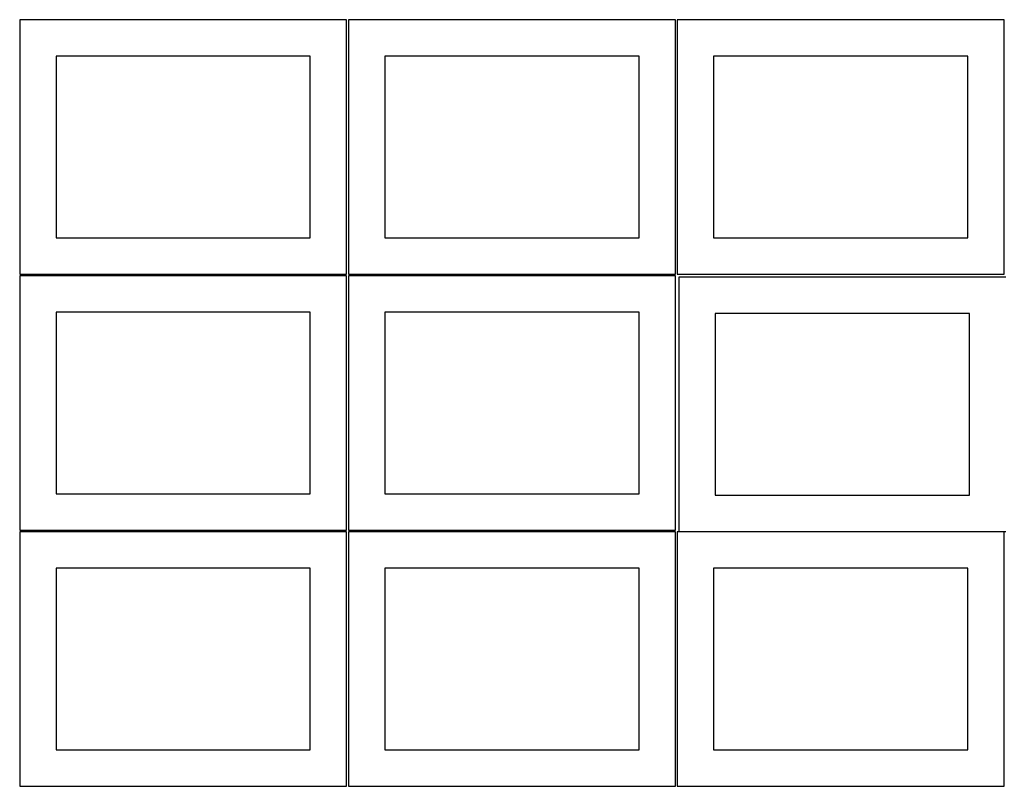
# Model space of a CAD drawing. Header units: millimetres. Extents: x 7 to 1243, y 7 to 2493.
# Tile 8 of 19: x 7 to 820, y 1276 to 1909. Entities that reach past the tile are written whole.
import ezdxf

# ---------------------------------------------------------------- set-up
doc = ezdxf.new("R2010")
doc.units = ezdxf.units.MM
doc.layers.add('CUT', color=7, linetype='CONTINUOUS', true_color=0x000000)

msp = doc.modelspace()

# ---------------------------------------------------------------- linework, layer by layer
at = {"layer": 'CUT'}
for p, q in [((276.520933, 1908.688661), (6.520933, 1908.688661)), ((6.520933, 1908.688661), (6.520933, 1698.688661)), ((276.520933, 1698.688661), (276.520933, 1908.688661)), ((548.041929, 1908.688661), (278.041929, 1908.688661)), ((278.041929, 1908.688661), (278.041929, 1698.688661)), ((548.041929, 1698.688661), (548.041929, 1908.688661)), ((819.562864, 1908.688661), (549.562864, 1908.688661)), ((549.562864, 1908.688661), (549.562864, 1698.688661)), ((819.562864, 1698.688661), (819.562864, 1908.688661)), ((246.520933, 1878.688661), (36.520933, 1878.688661)), ((36.520933, 1878.688661), (36.520933, 1728.688661)), ((246.520933, 1728.688661), (246.520933, 1878.688661)), ((518.041929, 1878.688661), (308.041929, 1878.688661)), ((308.041929, 1878.688661), (308.041929, 1728.688661)), ((518.041929, 1728.688661), (518.041929, 1878.688661)), ((789.562864, 1878.688661), (579.562864, 1878.688661)), ((579.562864, 1878.688661), (579.562864, 1728.688661)), ((789.562864, 1728.688661), (789.562864, 1878.688661)), ((36.520933, 1728.688661), (246.520933, 1728.688661)), ((308.041929, 1728.688661), (518.041929, 1728.688661)), ((579.562864, 1728.688661), (789.562864, 1728.688661)), ((6.520933, 1698.688661), (276.520933, 1698.688661)), ((276.520933, 1697.167665), (6.520933, 1697.167665)), ((6.520933, 1697.167665), (6.520933, 1487.167665)), ((276.520933, 1487.167665), (276.520933, 1697.167665)), ((278.041929, 1698.688661), (548.041929, 1698.688661)), ((548.041929, 1697.167665), (278.041929, 1697.167665)), ((278.041929, 1697.167665), (278.041929, 1487.167665)), ((548.041929, 1487.167665), (548.041929, 1697.167665)), ((549.562864, 1698.688661), (819.562864, 1698.688661)), ((820.821104, 1696.11664), (550.821104, 1696.11664)), ((550.821104, 1696.11664), (550.821104, 1486.11664)), ((246.520933, 1667.167665), (36.520933, 1667.167665)), ((36.520933, 1667.167665), (36.520933, 1517.167665)), ((246.520933, 1517.167665), (246.520933, 1667.167665)), ((518.041929, 1667.167665), (308.041929, 1667.167665)), ((308.041929, 1667.167665), (308.041929, 1517.167665)), ((518.041929, 1517.167665), (518.041929, 1667.167665)), ((790.821104, 1666.11664), (580.821104, 1666.11664)), ((580.821104, 1666.11664), (580.821104, 1516.11664)), ((790.821104, 1516.11664), (790.821104, 1666.11664)), ((36.520933, 1517.167665), (246.520933, 1517.167665)), ((308.041929, 1517.167665), (518.041929, 1517.167665)), ((580.821104, 1516.11664), (790.821104, 1516.11664)), ((6.520933, 1487.167665), (276.520933, 1487.167665)), ((276.520933, 1485.646669), (6.520933, 1485.646669)), ((6.520933, 1485.646669), (6.520933, 1275.646669)), ((276.520933, 1275.646669), (276.520933, 1485.646669)), ((278.041929, 1487.167665), (548.041929, 1487.167665)), ((548.041929, 1485.646669), (278.041929, 1485.646669)), ((278.041929, 1485.646669), (278.041929, 1275.646669)), ((548.041929, 1275.646669), (548.041929, 1485.646669)), ((819.562864, 1485.646669), (549.562864, 1485.646669)), ((549.562864, 1485.646669), (549.562864, 1275.646669)), ((550.821104, 1486.11664), (820.821104, 1486.11664)), ((819.562864, 1275.646669), (819.562864, 1485.646669)), ((246.520933, 1455.646669), (36.520933, 1455.646669)), ((36.520933, 1455.646669), (36.520933, 1305.646669)), ((246.520933, 1305.646669), (246.520933, 1455.646669)), ((518.041929, 1455.646669), (308.041929, 1455.646669)), ((308.041929, 1455.646669), (308.041929, 1305.646669)), ((518.041929, 1305.646669), (518.041929, 1455.646669)), ((789.562864, 1455.646669), (579.562864, 1455.646669)), ((579.562864, 1455.646669), (579.562864, 1305.646669)), ((789.562864, 1305.646669), (789.562864, 1455.646669)), ((36.520933, 1305.646669), (246.520933, 1305.646669)), ((308.041929, 1305.646669), (518.041929, 1305.646669)), ((579.562864, 1305.646669), (789.562864, 1305.646669)), ((6.520933, 1275.646669), (276.520933, 1275.646669)), ((278.041929, 1275.646669), (548.041929, 1275.646669)), ((549.562864, 1275.646669), (819.562864, 1275.646669))]:
    msp.add_line(p, q, dxfattribs=at)

doc.saveas('drawing.dxf')
